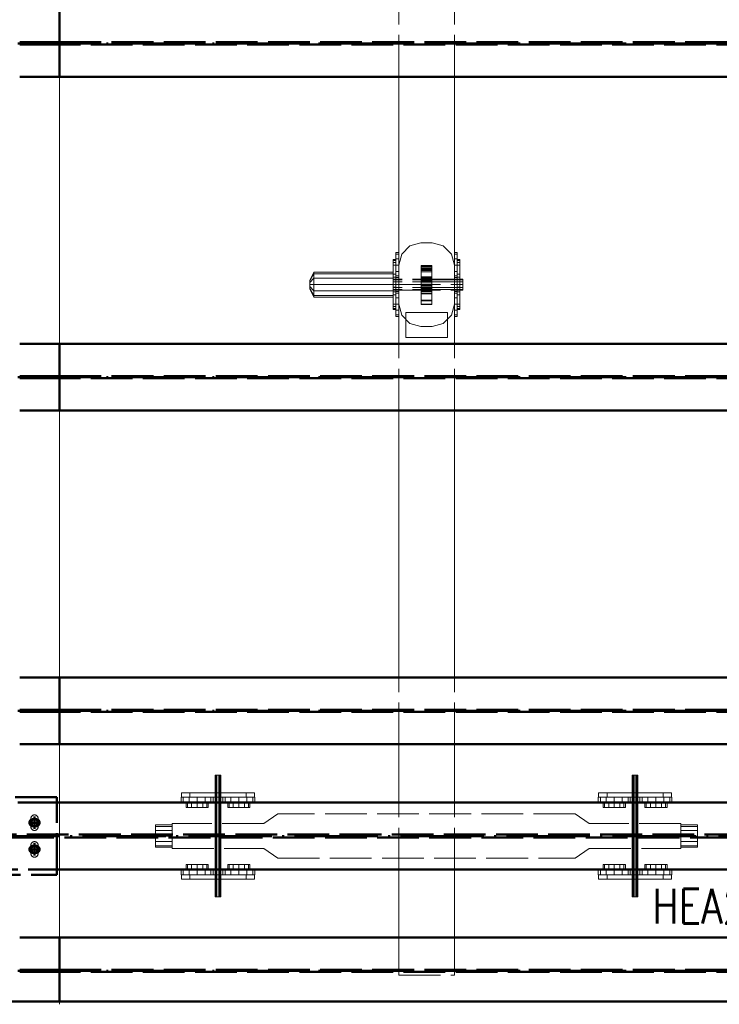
# Paper-space layout 'Layout1' of a CAD drawing. Extents: x -2 to 1677, y -36 to 422.
# Tile 25 of 100: x 118 to 169, y 173 to 243. Entities that reach past the tile are written whole.
import ezdxf

# ---------------------------------------------------------------- set-up
doc = ezdxf.new("R2010")
doc.units = 0
doc.linetypes.add('ACAD_ISO02W100', pattern=[15, 12, -3])
doc.linetypes.add('ACAD_ISO04W100', pattern=[30.5, 24, -3, 0.5, -3])
for name, color, linetype, lineweight in [('SS_1.ET-HALA_TaO-PRISTAVBA-PODLAH.NOSNIKY', 9, 'CONTINUOUS', 13), ('SS_2.ET-HALA_TaO-PRISTAVBA-JD', 40, 'CONTINUOUS', 50), ('SS_2.ET-HALA_TaO-PRISTAVBA-JD-JERAB_0.5t', 9, 'CONTINUOUS', 13), ('SS_2.ET-HALA_TaO-PRISTAVBA-PODLAH.NOSNIKY', 172, 'CONTINUOUS', 50), ('SS_2.ET-HALA_TaO-PRISTAVBA-PODLAHA_LEM', 140, 'CONTINUOUS', 50), ('SS_POPIS_PROFILU_S355', 2, 'CONTINUOUS', 35)]:
    doc.layers.add(name, color=color, linetype=linetype, lineweight=lineweight)
doc.styles.add('romans.shx', font='romans.shx', dxfattribs={"height": 5})

psp = doc.layouts.get("Layout1")

# ---------------------------------------------------------------- linework, layer by layer
at = {"layer": 'SS_1.ET-HALA_TaO-PRISTAVBA-PODLAH.NOSNIKY', "color": 5, "linetype": 'Continuous', "ltscale": 0.25}
for p, q in [((121.2708, 220.0264), (121.2708, 239.2264)), ((121.2708, 196.0264), (121.2708, 215.2264)), ((121.2708, 177.3264), (121.2708, 191.2264))]:
    psp.add_line(p, q, dxfattribs=at)
at = {"layer": 'SS_1.ET-HALA_TaO-PRISTAVBA-PODLAH.NOSNIKY', "color": 3, "linetype": 'ACAD_ISO02W100', "ltscale": 0.25}
for p, q in [((119.2108, 185.2864), (119.2108, 185.8864)), ((119.7309, 185.8864), (119.7309, 185.2864)), ((119.2108, 183.3664), (119.2108, 183.9664)), ((119.7309, 183.9664), (119.7309, 183.3664))]:
    psp.add_line(p, q, dxfattribs=at)
at = {"layer": 'SS_1.ET-HALA_TaO-PRISTAVBA-PODLAH.NOSNIKY', "color": 9, "linetype": 'ACAD_ISO02W100', "ltscale": 0.25}
psp.add_line((121.2708, 172.5264), (121.2708, 172.7264), dxfattribs=at)
at = {"layer": 'SS_1.ET-HALA_TaO-PRISTAVBA-PODLAH.NOSNIKY', "color": 3, "linetype": 'ACAD_ISO02W100', "ltscale": 0.25, "extrusion": (6.99557e-14, -2.89766e-14, -1)}
psp.add_arc((-119.4708, 185.8864), 0.26, 0, 180, dxfattribs=at)
at = {"layer": 'SS_1.ET-HALA_TaO-PRISTAVBA-PODLAH.NOSNIKY', "color": 3, "linetype": 'ACAD_ISO02W100', "ltscale": 0.25, "extrusion": (6.99557e-14, 2.89766e-14, -1)}
psp.add_arc((-119.4708, 185.2864), 0.26, 180, 0, dxfattribs=at)
at = {"layer": 'SS_1.ET-HALA_TaO-PRISTAVBA-PODLAH.NOSNIKY', "color": 3, "linetype": 'ACAD_ISO02W100', "ltscale": 0.25, "extrusion": (1.39911e-13, -5.79532e-14, -1)}
psp.add_arc((-119.4708, 183.9664), 0.26, 0, 180, dxfattribs=at)
at = {"layer": 'SS_1.ET-HALA_TaO-PRISTAVBA-PODLAH.NOSNIKY', "color": 3, "linetype": 'ACAD_ISO02W100', "ltscale": 0.25, "extrusion": (1.39911e-13, 5.79532e-14, -1)}
psp.add_arc((-119.4708, 183.3664), 0.26, 180, 0, dxfattribs=at)
at = {"layer": 'SS_2.ET-HALA_TaO-PRISTAVBA-JD', "color": 3, "linetype": 'ACAD_ISO02W100', "ltscale": 0.25}
for p, q in [((121.2708, 187.0264), (115.2708, 187.0264)), ((121.0708, 187.4264), (115.4708, 187.4264)), ((121.0708, 181.8264), (121.0708, 187.4264)), ((119.3708, 185.8464), (119.4708, 185.8464)), ((119.4708, 185.8464), (119.5708, 185.8464)), ((119.4708, 185.3264), (119.3708, 185.3264)), ((119.5708, 185.3264), (119.4708, 185.3264)), ((107.6708, 184.7264), (480.8708, 184.7264)), ((480.8708, 184.5264), (107.6708, 184.5264)), ((119.3708, 183.9264), (119.4708, 183.9264)), ((119.4708, 183.4064), (119.3708, 183.4064)), ((119.4708, 183.9264), (119.5708, 183.9264)), ((119.5708, 183.4064), (119.4708, 183.4064)), ((115.2708, 182.2264), (121.2708, 182.2264)), ((115.4708, 181.8264), (121.0708, 181.8264))]:
    psp.add_line(p, q, dxfattribs=at)
at = {"layer": 'SS_2.ET-HALA_TaO-PRISTAVBA-JD', "color": 1, "linetype": 'Continuous', "ltscale": 0.25}
for p, q in [((203.4708, 187.0264), (121.2708, 187.0264)), ((121.2708, 182.2264), (203.4708, 182.2264))]:
    psp.add_line(p, q, dxfattribs=at)
at = {"layer": 'SS_2.ET-HALA_TaO-PRISTAVBA-JD', "color": 7, "linetype": 'ACAD_ISO04W100', "ltscale": 0.25}
for p, q in [((119.9108, 185.5864), (119.0308, 185.5864)), ((119.9108, 185.5864), (119.0308, 185.5864)), ((119.4708, 186.0264), (119.4708, 185.1464)), ((119.4708, 186.0264), (119.4708, 185.1464)), ((107.6708, 184.6264), (480.8708, 184.6264)), ((119.4708, 184.1064), (119.4708, 183.2264)), ((119.4708, 184.1064), (119.4708, 183.2264)), ((119.9108, 183.6664), (119.0308, 183.6664)), ((119.9108, 183.6664), (119.0308, 183.6664))]:
    psp.add_line(p, q, dxfattribs=at)
at = {"layer": 'SS_2.ET-HALA_TaO-PRISTAVBA-JD', "color": 7, "linetype": 'Continuous', "ltscale": 0.25}
for points in [[(119.4708, 185.9464), (119.4708, 185.5864), (119.1108, 185.5864)], [(119.4708, 185.3464), (119.5627, 185.3647), (119.6405, 185.4167), (119.6926, 185.4945), (119.7108, 185.5864), (119.6926, 185.6782), (119.6405, 185.7561), (119.5627, 185.8081), (119.4708, 185.8264), (119.379, 185.8081), (119.3011, 185.7561), (119.2491, 185.6782), (119.2308, 185.5864), (119.2491, 185.4945), (119.3011, 185.4167), (119.379, 185.3647), (119.4708, 185.3464)], [(119.8308, 185.5864), (119.4708, 185.5864), (119.4708, 185.2264)], [(119.4708, 184.0264), (119.4708, 183.6664), (119.1108, 183.6664)], [(119.4708, 183.4264), (119.5627, 183.4447), (119.6405, 183.4967), (119.6926, 183.5745), (119.7108, 183.6664), (119.6926, 183.7582), (119.6405, 183.8361), (119.5627, 183.8881), (119.4708, 183.9064), (119.379, 183.8881), (119.3011, 183.8361), (119.2491, 183.7582), (119.2308, 183.6664), (119.2491, 183.5745), (119.3011, 183.4967), (119.379, 183.4447), (119.4708, 183.4264)], [(119.8308, 183.6664), (119.4708, 183.6664), (119.4708, 183.3064)]]:
    psp.add_lwpolyline(points, dxfattribs=at)
at = {"layer": 'SS_2.ET-HALA_TaO-PRISTAVBA-JD', "color": 3, "linetype": 'ACAD_ISO02W100', "ltscale": 0.25}
for centre in [(119.4708, 185.5864), (119.4708, 183.6664)]:
    psp.add_circle(centre, 0.26, dxfattribs=at)
at = {"layer": 'SS_2.ET-HALA_TaO-PRISTAVBA-JD', "color": 3, "linetype": 'ACAD_ISO02W100', "ltscale": 0.25, "extrusion": (7.69513e-13, -3.18743e-13, -1)}
psp.add_arc((-119.3708, 185.5864), 0.26, 270, 90, dxfattribs=at)
at = {"layer": 'SS_2.ET-HALA_TaO-PRISTAVBA-JD', "color": 3, "linetype": 'ACAD_ISO02W100', "ltscale": 0.25, "extrusion": (3.10359e-14, 1.11929e-12, -1)}
psp.add_arc((-119.5708, 185.5864), 0.26, 90, 270, dxfattribs=at)
at = {"layer": 'SS_2.ET-HALA_TaO-PRISTAVBA-JD', "color": 3, "linetype": 'ACAD_ISO02W100', "ltscale": 0.25, "extrusion": (1.18925e-12, -4.92603e-13, -1)}
psp.add_arc((-119.3708, 183.6664), 0.26, 270, 90, dxfattribs=at)
at = {"layer": 'SS_2.ET-HALA_TaO-PRISTAVBA-JD', "color": 3, "linetype": 'ACAD_ISO02W100', "ltscale": 0.25, "extrusion": (-4.92603e-13, 1.18925e-12, -1)}
psp.add_arc((-119.5708, 183.6664), 0.26, 90, 270, dxfattribs=at)
at = {"layer": 'SS_2.ET-HALA_TaO-PRISTAVBA-JD-JERAB_0.5t', "color": 252, "linetype": 'ACAD_ISO02W100', "ltscale": 0.25}
for p, q in [((145.6708, 239.2264), (145.6708, 244.0264)), ((149.6708, 239.2264), (149.6708, 244.0264)), ((147.2708, 227.2737), (146.4708, 227.0593)), ((148.0708, 227.2737), (147.2708, 227.2737)), ((148.8708, 227.0593), (148.0708, 227.2737)), ((146.4708, 227.0593), (145.8852, 226.4737)), ((149.4565, 226.4737), (148.8708, 227.0593)), ((145.4708, 226.0509), (145.2708, 226.0509)), ((145.8852, 226.4737), (145.6708, 225.6737)), ((149.6708, 225.6737), (149.4565, 226.4737)), ((150.0708, 226.0509), (149.8708, 226.0509)), ((148.0508, 225.6423), (147.2908, 225.6423)), ((147.2908, 225.6156), (147.2908, 225.6423)), ((147.2908, 225.6233), (148.0508, 225.6233)), ((147.2908, 225.6156), (148.0508, 225.6156)), ((147.2908, 225.5494), (147.2908, 225.6156)), ((147.2908, 225.5494), (148.0508, 225.5494)), ((147.2908, 225.4586), (147.2908, 225.5494)), ((147.2908, 225.5472), (148.0508, 225.5472)), ((147.2908, 225.4684), (148.0508, 225.4684)), ((147.2908, 225.4586), (148.0508, 225.4586)), ((147.2908, 225.3642), (147.2908, 225.4586)), ((147.2908, 225.4098), (148.0508, 225.4098)), ((147.2908, 225.3722), (148.0508, 225.3722)), ((147.2908, 225.3642), (148.0508, 225.3642)), ((147.2908, 225.2877), (147.2908, 225.3642)), ((147.2908, 225.2877), (148.0508, 225.2877)), ((147.2908, 224.8342), (147.2908, 225.2877)), ((147.2908, 225.1841), (148.0508, 225.1841)), ((148.0508, 225.6423), (148.0508, 225.6156)), ((148.0508, 225.6156), (148.0508, 225.5494)), ((148.0508, 225.5494), (148.0508, 225.4586)), ((148.0508, 225.4586), (148.0508, 225.3642)), ((148.0508, 225.3642), (148.0508, 225.2877)), ((148.0508, 225.2877), (148.0508, 224.8342)), ((145.4708, 225.0218), (145.2708, 225.0218)), ((145.4708, 224.8028), (145.2708, 224.8028)), ((145.4708, 224.68), (145.2708, 224.68)), ((145.4708, 224.6264), (145.2708, 224.6264)), ((145.4708, 224.48), (145.2708, 224.48)), ((145.2708, 224.4681), (145.4708, 224.4681)), ((149.6708, 224.68), (145.6708, 224.68)), ((149.6708, 224.6264), (145.6708, 224.6264)), ((149.6708, 224.48), (145.6708, 224.48)), ((147.2908, 224.8342), (148.0508, 224.8342)), ((147.2908, 224.8045), (147.2908, 224.8342)), ((148.0508, 224.8045), (147.2908, 224.8045)), ((147.2908, 224.7862), (147.2908, 224.8045)), ((147.2908, 224.7945), (148.0508, 224.7945)), ((147.2908, 224.7862), (148.0508, 224.7862)), ((147.2908, 224.78), (147.2908, 224.7862)), ((147.2908, 224.78), (148.0508, 224.78)), ((147.2908, 224.7158), (147.2908, 224.78)), ((147.2908, 224.7158), (148.0508, 224.7158)), ((147.2908, 224.58), (147.2908, 224.7158)), ((148.0508, 224.58), (147.2908, 224.58)), ((147.2908, 223.98), (147.2908, 224.58)), ((147.2908, 224.55), (148.0508, 224.55)), ((147.2908, 224.5397), (148.0508, 224.5397)), ((147.2908, 224.4618), (148.0508, 224.4618)), ((148.0508, 224.8342), (148.0508, 224.8045)), ((148.0508, 224.8045), (148.0508, 224.7862)), ((148.0508, 224.7862), (148.0508, 224.78)), ((148.0508, 224.78), (148.0508, 224.7158)), ((148.0508, 224.7158), (148.0508, 224.58)), ((148.0508, 224.58), (148.0508, 223.98)), ((150.0708, 225.0218), (149.8708, 225.0218)), ((150.0708, 224.8028), (149.8708, 224.8028)), ((150.0708, 224.68), (149.8708, 224.68)), ((150.0708, 224.6264), (149.8708, 224.6264)), ((150.0708, 224.48), (149.8708, 224.48)), ((149.8708, 224.4681), (150.0708, 224.4681)), ((145.2708, 224.28), (145.4708, 224.28)), ((145.2708, 224.0918), (145.4708, 224.0918)), ((145.4708, 224.08), (145.2708, 224.08)), ((145.4708, 223.9336), (145.2708, 223.9336)), ((145.2708, 223.88), (145.4708, 223.88)), ((145.2708, 223.7571), (145.4708, 223.7571)), ((145.6708, 224.28), (149.6708, 224.28)), ((149.6708, 224.08), (145.6708, 224.08)), ((149.6708, 223.9336), (145.6708, 223.9336)), ((145.6708, 223.88), (149.6708, 223.88)), ((147.2908, 224.3208), (148.0508, 224.3208)), ((147.2908, 224.297), (148.0508, 224.297)), ((147.2908, 224.2184), (148.0508, 224.2184)), ((147.2908, 224.1085), (148.0508, 224.1085)), ((147.2908, 224.0498), (148.0508, 224.0498)), ((147.2908, 223.9918), (148.0508, 223.9918)), ((148.0508, 223.98), (147.2908, 223.98)), ((147.2908, 223.9349), (147.2908, 223.98)), ((147.2908, 223.9349), (148.0508, 223.9349)), ((147.2908, 223.88), (147.2908, 223.9349)), ((147.2908, 223.8063), (147.2908, 223.88)), ((147.2908, 223.8618), (148.0508, 223.8618)), ((147.2908, 223.8285), (148.0508, 223.8285)), ((147.2908, 223.8063), (148.0508, 223.8063)), ((147.2908, 223.6137), (147.2908, 223.8063)), ((147.2908, 223.7811), (148.0508, 223.7811)), ((148.0508, 223.98), (148.0508, 223.9349)), ((148.0508, 223.9349), (148.0508, 223.88)), ((148.0508, 223.88), (148.0508, 223.8063)), ((148.0508, 223.8063), (148.0508, 223.6137)), ((149.8708, 224.28), (150.0708, 224.28)), ((149.8708, 224.0918), (150.0708, 224.0918)), ((150.0708, 224.08), (149.8708, 224.08)), ((150.0708, 223.9336), (149.8708, 223.9336)), ((149.8708, 223.88), (150.0708, 223.88)), ((149.8708, 223.7571), (150.0708, 223.7571)), ((145.2708, 223.5381), (145.4708, 223.5381)), ((147.2908, 223.6692), (148.0508, 223.6692)), ((147.2908, 223.6137), (148.0508, 223.6137)), ((147.2908, 223.12), (147.2908, 223.6137)), ((147.2908, 223.1593), (148.0508, 223.1593)), ((147.2908, 223.12), (148.0508, 223.12)), ((147.2908, 222.8501), (147.2908, 223.12)), ((148.0508, 223.6137), (148.0508, 223.12)), ((148.0508, 223.12), (148.0508, 222.8501)), ((149.8708, 223.5381), (150.0708, 223.5381)), ((145.2708, 222.509), (145.4708, 222.509)), ((145.6708, 222.8737), (145.8852, 222.0737)), ((148.0508, 222.8642), (147.2908, 222.8642)), ((147.2908, 222.8501), (148.0508, 222.8501)), ((149.4565, 222.0737), (149.6708, 222.8737)), ((149.8708, 222.509), (150.0708, 222.509)), ((145.8852, 222.0737), (146.4708, 221.488)), ((149.1708, 222.2737), (146.1708, 222.2737)), ((146.1708, 222.2737), (146.1708, 220.4737)), ((148.8708, 221.488), (149.4565, 222.0737)), ((149.1708, 220.4737), (149.1708, 222.2737)), ((146.4708, 221.488), (147.2708, 221.2737)), ((147.2708, 221.2737), (148.0708, 221.2737)), ((148.0708, 221.2737), (148.8708, 221.488)), ((146.1708, 220.4737), (149.1708, 220.4737)), ((145.6708, 215.2264), (145.6708, 220.0264)), ((149.6708, 215.2264), (149.6708, 220.0264)), ((145.6708, 191.2264), (145.6708, 196.0264)), ((149.6708, 191.2264), (149.6708, 196.0264)), ((132.4708, 187.7264), (132.4708, 187.4264)), ((132.4976, 187.4264), (132.4976, 187.7264)), ((132.5708, 187.7264), (132.5708, 187.4264)), ((132.6708, 187.7264), (132.6708, 187.4264)), ((132.7708, 187.4264), (132.7708, 187.7264)), ((132.844, 187.7264), (132.844, 187.4264)), ((132.8708, 187.4264), (132.8708, 187.7264)), ((162.4708, 187.7264), (162.4708, 187.4264)), ((162.4976, 187.4264), (162.4976, 187.7264)), ((162.5708, 187.7264), (162.5708, 187.4264)), ((162.6708, 187.7264), (162.6708, 187.4264)), ((162.7708, 187.4264), (162.7708, 187.7264)), ((162.844, 187.7264), (162.844, 187.4264)), ((162.8708, 187.4264), (162.8708, 187.7264)), ((130.3708, 187.0264), (130.3708, 186.6664)), ((130.478, 187.0264), (130.478, 186.6664)), ((130.7708, 187.0264), (130.7708, 186.6664)), ((131.1708, 187.0264), (131.1708, 186.6664)), ((131.5708, 186.6664), (131.5708, 187.0264)), ((131.8637, 186.6664), (131.8637, 187.0264)), ((131.9708, 186.6664), (131.9708, 187.0264)), ((132.4708, 187.0264), (132.4708, 184.7264)), ((132.4976, 184.5264), (132.4976, 187.0264)), ((132.5708, 187.0264), (132.5708, 184.5264)), ((132.6708, 187.0264), (132.6708, 184.7264)), ((132.7708, 184.7264), (132.7708, 187.0264)), ((132.844, 187.0264), (132.844, 184.7264)), ((132.8708, 184.5264), (132.8708, 187.0264)), ((133.3708, 187.0264), (133.3708, 186.6664)), ((133.478, 187.0264), (133.478, 186.6664)), ((133.7708, 187.0264), (133.7708, 186.6664)), ((134.1708, 187.0264), (134.1708, 186.6664)), ((134.5708, 186.6664), (134.5708, 187.0264)), ((134.8637, 186.6664), (134.8637, 187.0264)), ((134.9708, 186.6664), (134.9708, 187.0264)), ((145.6708, 182.2264), (145.6708, 187.0264)), ((149.6708, 182.2264), (149.6708, 187.0264)), ((160.3708, 187.0264), (160.3708, 186.6664)), ((160.478, 187.0264), (160.478, 186.6664)), ((160.7708, 187.0264), (160.7708, 186.6664)), ((161.1708, 187.0264), (161.1708, 186.6664)), ((161.5708, 186.6664), (161.5708, 187.0264)), ((161.8636, 186.6664), (161.8636, 187.0264)), ((161.9708, 186.6664), (161.9708, 187.0264)), ((162.4708, 187.0264), (162.4708, 184.7264)), ((162.4976, 184.5264), (162.4976, 187.0264)), ((162.5708, 187.0264), (162.5708, 184.5264)), ((162.6708, 187.0264), (162.6708, 184.7264)), ((162.7708, 184.7264), (162.7708, 187.0264)), ((162.844, 187.0264), (162.844, 184.7264)), ((162.8708, 185.5264), (162.8708, 187.0264)), ((163.3708, 187.0264), (163.3708, 186.6664)), ((163.478, 187.0264), (163.478, 186.6664)), ((163.7708, 187.0264), (163.7708, 186.6664)), ((164.1708, 187.0264), (164.1708, 186.6664)), ((164.5708, 186.6664), (164.5708, 187.0264)), ((164.8637, 186.6664), (164.8637, 187.0264)), ((164.9708, 186.6664), (164.9708, 187.0264)), ((130.3708, 186.6664), (130.478, 186.6664)), ((130.478, 186.6664), (130.7708, 186.6664)), ((130.7708, 186.6664), (131.1708, 186.6664)), ((131.1708, 186.6664), (131.5708, 186.6664)), ((131.5708, 186.6664), (131.8637, 186.6664)), ((131.8637, 186.6664), (131.9708, 186.6664)), ((133.3708, 186.6664), (133.478, 186.6664)), ((133.478, 186.6664), (133.7708, 186.6664)), ((133.7708, 186.6664), (134.1708, 186.6664)), ((134.1708, 186.6664), (134.5708, 186.6664)), ((134.5708, 186.6664), (134.8637, 186.6664)), ((134.8637, 186.6664), (134.9708, 186.6664)), ((136.9705, 186.2264), (135.9708, 185.5264)), ((158.3711, 186.2264), (136.9705, 186.2264)), ((159.3708, 185.5264), (158.3711, 186.2264)), ((160.3708, 186.6664), (160.478, 186.6664)), ((160.478, 186.6664), (160.7708, 186.6664)), ((160.7708, 186.6664), (161.1708, 186.6664)), ((161.1708, 186.6664), (161.5708, 186.6664)), ((161.5708, 186.6664), (161.8636, 186.6664)), ((161.8636, 186.6664), (161.9708, 186.6664)), ((163.3708, 186.6664), (163.478, 186.6664)), ((163.478, 186.6664), (163.7708, 186.6664)), ((163.7708, 186.6664), (164.1708, 186.6664)), ((164.1708, 186.6664), (164.5708, 186.6664)), ((164.5708, 186.6664), (164.8637, 186.6664)), ((164.8637, 186.6664), (164.9708, 186.6664)), ((135.9708, 185.5264), (129.3708, 185.5264)), ((129.3708, 183.7264), (129.3708, 185.5264)), ((165.9708, 185.5264), (159.3708, 185.5264)), ((162.8708, 184.7264), (162.8708, 185.5264)), ((165.9708, 183.7264), (165.9708, 185.5264)), ((129.3708, 185.4264), (128.1708, 185.4264)), ((128.1708, 185.3192), (128.1708, 185.4264)), ((129.3708, 185.3192), (128.1708, 185.3192)), ((128.1708, 185.0264), (128.1708, 185.3192)), ((129.3708, 185.0264), (128.1708, 185.0264)), ((128.1708, 184.7264), (128.1708, 185.0264)), ((167.1708, 185.4264), (165.9708, 185.4264)), ((167.1708, 185.3192), (165.9708, 185.3192)), ((167.1708, 185.0264), (165.9708, 185.0264)), ((167.1708, 185.4264), (167.1708, 185.3192)), ((167.1708, 185.3192), (167.1708, 185.0264)), ((167.1708, 185.0264), (167.1708, 184.7264)), ((128.1708, 184.6264), (128.1708, 184.7264)), ((129.3708, 184.6264), (128.1708, 184.6264)), ((128.1708, 184.2264), (128.1708, 184.6264)), ((129.3708, 184.2264), (128.1708, 184.2264)), ((128.1708, 183.9336), (128.1708, 184.2264)), ((132.4708, 184.7264), (132.4708, 184.5264)), ((132.4708, 184.5264), (132.4708, 183.7264)), ((132.4976, 182.2264), (132.4976, 184.5264)), ((132.5708, 184.5264), (132.5708, 182.2264)), ((132.6708, 184.7264), (132.6708, 182.2264)), ((132.7708, 182.2264), (132.7708, 184.7264)), ((132.844, 184.7264), (132.844, 182.2264)), ((132.8708, 182.2264), (132.8708, 184.5264)), ((162.4708, 184.7264), (162.4708, 182.2264)), ((162.4976, 182.2264), (162.4976, 184.5264)), ((162.5708, 184.5264), (162.5708, 182.2264)), ((162.6708, 184.7264), (162.6708, 182.2264)), ((162.7708, 182.2264), (162.7708, 184.7264)), ((162.844, 184.7264), (162.844, 182.2264)), ((162.8708, 184.5264), (162.8708, 184.7264)), ((162.8708, 182.2264), (162.8708, 184.5264)), ((167.1708, 184.6264), (165.9708, 184.6264)), ((167.1708, 184.2264), (165.9708, 184.2264)), ((167.1708, 184.7264), (167.1708, 184.6264)), ((167.1708, 184.6264), (167.1708, 184.5264)), ((167.1708, 184.5264), (167.1708, 184.2264)), ((167.1708, 184.2264), (167.1708, 183.9336)), ((129.3708, 183.9336), (128.1708, 183.9336)), ((128.1708, 183.8264), (128.1708, 183.9336)), ((128.1708, 183.8264), (129.3708, 183.8264)), ((129.3708, 183.7264), (135.9708, 183.7264)), ((132.4708, 183.7264), (132.4708, 182.2264)), ((135.9708, 183.7264), (136.9705, 183.0264)), ((158.3711, 183.0264), (159.3708, 183.7264)), ((159.3708, 183.7264), (165.9708, 183.7264)), ((167.1708, 183.9336), (165.9708, 183.9336)), ((165.9708, 183.8264), (167.1708, 183.8264)), ((167.1708, 183.9336), (167.1708, 183.8264)), ((136.9705, 183.0264), (158.3711, 183.0264)), ((130.478, 182.5864), (130.3708, 182.5864)), ((130.3708, 182.5864), (130.3708, 182.2264)), ((130.7708, 182.5864), (130.478, 182.5864)), ((130.478, 182.5864), (130.478, 182.2264)), ((131.1708, 182.5864), (130.7708, 182.5864)), ((130.7708, 182.5864), (130.7708, 182.2264)), ((131.5708, 182.5864), (131.1708, 182.5864)), ((131.1708, 182.5864), (131.1708, 182.2264)), ((131.8637, 182.5864), (131.5708, 182.5864)), ((131.5708, 182.2264), (131.5708, 182.5864)), ((131.9708, 182.5864), (131.8637, 182.5864)), ((131.8637, 182.2264), (131.8637, 182.5864)), ((131.9708, 182.2264), (131.9708, 182.5864)), ((133.478, 182.5864), (133.3708, 182.5864)), ((133.3708, 182.5864), (133.3708, 182.2264)), ((133.7708, 182.5864), (133.478, 182.5864)), ((133.478, 182.5864), (133.478, 182.2264)), ((134.1708, 182.5864), (133.7708, 182.5864)), ((133.7708, 182.5864), (133.7708, 182.2264)), ((134.5708, 182.5864), (134.1708, 182.5864)), ((134.1708, 182.5864), (134.1708, 182.2264)), ((134.8637, 182.5864), (134.5708, 182.5864)), ((134.5708, 182.2264), (134.5708, 182.5864)), ((134.9708, 182.5864), (134.8637, 182.5864)), ((134.8637, 182.2264), (134.8637, 182.5864)), ((134.9708, 182.2264), (134.9708, 182.5864)), ((160.478, 182.5864), (160.3708, 182.5864)), ((160.3708, 182.5864), (160.3708, 182.2264)), ((160.7708, 182.5864), (160.478, 182.5864)), ((160.478, 182.5864), (160.478, 182.2264)), ((161.1708, 182.5864), (160.7708, 182.5864)), ((160.7708, 182.5864), (160.7708, 182.2264)), ((161.5708, 182.5864), (161.1708, 182.5864)), ((161.1708, 182.5864), (161.1708, 182.2264)), ((161.8636, 182.5864), (161.5708, 182.5864)), ((161.5708, 182.2264), (161.5708, 182.5864)), ((161.9708, 182.5864), (161.8636, 182.5864)), ((161.8636, 182.2264), (161.8636, 182.5864)), ((161.9708, 182.2264), (161.9708, 182.5864)), ((163.478, 182.5864), (163.3708, 182.5864)), ((163.3708, 182.5864), (163.3708, 182.2264)), ((163.7708, 182.5864), (163.478, 182.5864)), ((163.478, 182.5864), (163.478, 182.2264)), ((164.1708, 182.5864), (163.7708, 182.5864)), ((163.7708, 182.5864), (163.7708, 182.2264)), ((164.5708, 182.5864), (164.1708, 182.5864)), ((164.1708, 182.5864), (164.1708, 182.2264)), ((164.8637, 182.5864), (164.5708, 182.5864)), ((164.5708, 182.2264), (164.5708, 182.5864)), ((164.9708, 182.5864), (164.8637, 182.5864)), ((164.8637, 182.2264), (164.8637, 182.5864)), ((164.9708, 182.2264), (164.9708, 182.5864)), ((132.4708, 181.8264), (132.4708, 181.5264)), ((132.4976, 181.5264), (132.4976, 181.8264)), ((132.5708, 181.8264), (132.5708, 181.5264)), ((132.6708, 181.8264), (132.6708, 181.5264)), ((132.7708, 181.5264), (132.7708, 181.8264)), ((132.844, 181.8264), (132.844, 181.5264)), ((132.8708, 181.5264), (132.8708, 181.8264)), ((162.4708, 181.8264), (162.4708, 181.5264)), ((162.4976, 181.5264), (162.4976, 181.8264)), ((162.5708, 181.8264), (162.5708, 181.5264)), ((162.6708, 181.8264), (162.6708, 181.5264)), ((162.7708, 181.5264), (162.7708, 181.8264)), ((162.844, 181.8264), (162.844, 181.5264)), ((162.8708, 181.5264), (162.8708, 181.8264)), ((145.6708, 174.6264), (145.6708, 177.3264)), ((149.6708, 174.6264), (149.6708, 177.3264)), ((145.6708, 174.6264), (149.6708, 174.6264))]:
    psp.add_line(p, q, dxfattribs=at)
at = {"layer": 'SS_2.ET-HALA_TaO-PRISTAVBA-JD-JERAB_0.5t', "color": 9, "linetype": 'Continuous', "ltscale": 0.25}
for p, q in [((145.6708, 220.0264), (145.6708, 239.2264)), ((149.6708, 220.0264), (149.6708, 239.2264)), ((145.6708, 226.58), (145.4708, 226.58)), ((145.4708, 226.4594), (145.4708, 226.58)), ((149.8708, 226.58), (149.6708, 226.58)), ((149.8708, 226.58), (149.8708, 226.4594)), ((145.4708, 226.0778), (145.2708, 226.0778)), ((145.2708, 226.0778), (145.2708, 226.0115)), ((145.2708, 226.0115), (145.4708, 226.0115)), ((145.2708, 226.0115), (145.2708, 225.8677)), ((145.2708, 225.8677), (145.4708, 225.8677)), ((145.2708, 225.8677), (145.2708, 225.68)), ((145.6708, 226.4594), (145.4708, 226.4594)), ((145.4708, 226.13), (145.4708, 226.4594)), ((145.6708, 226.13), (145.4708, 226.13)), ((145.4708, 225.68), (145.4708, 226.13)), ((149.8708, 226.4594), (149.6708, 226.4594)), ((149.8708, 226.13), (149.6708, 226.13)), ((149.8708, 226.4594), (149.8708, 226.13)), ((149.8708, 226.13), (149.8708, 225.68)), ((150.0708, 226.0778), (149.8708, 226.0778)), ((149.8708, 226.0115), (150.0708, 226.0115)), ((149.8708, 225.8677), (150.0708, 225.8677)), ((150.0708, 226.0115), (150.0708, 226.0778)), ((150.0708, 225.8677), (150.0708, 226.0115)), ((150.0708, 225.68), (150.0708, 225.8677)), ((139.5708, 225.18), (139.2708, 224.58)), ((145.2708, 225.18), (139.5708, 225.18)), ((139.5708, 225.18), (139.5708, 225.0594)), ((145.4708, 225.68), (145.2708, 225.68)), ((145.2708, 225.68), (145.2708, 222.88)), ((145.6708, 225.68), (145.4708, 225.68)), ((145.4708, 225.23), (145.4708, 225.68)), ((145.6708, 225.23), (145.4708, 225.23)), ((145.4708, 224.9005), (145.4708, 225.23)), ((149.8708, 225.68), (149.6708, 225.68)), ((149.8708, 225.23), (149.6708, 225.23)), ((150.0708, 225.68), (149.8708, 225.68)), ((149.8708, 225.68), (149.8708, 225.23)), ((149.8708, 225.23), (149.8708, 224.9005)), ((150.0708, 222.88), (150.0708, 225.68)), ((139.2708, 224.5398), (139.5708, 225.0594)), ((139.2708, 224.43), (139.5708, 224.73)), ((139.2708, 224.58), (139.2708, 224.5398)), ((139.2708, 224.5398), (139.2708, 224.43)), ((139.5708, 225.0594), (145.2708, 225.0594)), ((139.5708, 225.0594), (139.5708, 224.73)), ((139.5708, 224.73), (145.2708, 224.73)), ((139.5708, 224.73), (139.5708, 224.28)), ((145.6708, 224.9005), (145.4708, 224.9005)), ((145.4708, 224.8871), (145.4708, 224.9005)), ((145.4708, 223.6728), (145.4708, 224.8871)), ((145.4708, 224.78), (145.6708, 224.78)), ((145.6708, 224.68), (145.4708, 224.68)), ((145.6708, 224.6264), (145.4708, 224.6264)), ((145.6708, 224.48), (145.4708, 224.48)), ((149.8708, 224.9005), (149.6708, 224.9005)), ((149.6708, 224.78), (149.8708, 224.78)), ((149.8708, 224.68), (149.6708, 224.68)), ((149.8708, 224.6264), (149.6708, 224.6264)), ((149.8708, 224.48), (149.6708, 224.48)), ((149.8708, 224.9005), (149.8708, 224.8871)), ((149.8708, 224.8871), (149.8708, 223.6728)), ((150.2708, 224.68), (150.0708, 224.68)), ((150.2708, 224.6264), (150.0708, 224.6264)), ((150.2708, 224.48), (150.0708, 224.48)), ((150.2708, 224.6264), (150.2708, 224.68)), ((150.2708, 224.48), (150.2708, 224.6264)), ((150.2708, 224.28), (150.2708, 224.48)), ((139.2708, 224.43), (139.2708, 224.28)), ((139.2708, 224.28), (139.5708, 224.28)), ((139.2708, 224.28), (139.2708, 224.13)), ((139.2708, 224.13), (139.5708, 223.83)), ((139.2708, 224.13), (139.2708, 224.0202)), ((139.5708, 223.5005), (139.2708, 224.0202)), ((139.2708, 224.0202), (139.2708, 223.98)), ((139.2708, 223.98), (139.5708, 223.38)), ((139.5708, 224.28), (145.2708, 224.28)), ((139.5708, 224.28), (139.5708, 223.83)), ((139.5708, 223.83), (145.2708, 223.83)), ((139.5708, 223.83), (139.5708, 223.5005)), ((145.4708, 224.28), (145.6708, 224.28)), ((145.6708, 224.08), (145.4708, 224.08)), ((145.6708, 223.9336), (145.4708, 223.9336)), ((145.4708, 223.88), (145.6708, 223.88)), ((145.6708, 223.78), (145.4708, 223.78)), ((149.6708, 224.28), (149.8708, 224.28)), ((149.8708, 224.08), (149.6708, 224.08)), ((149.8708, 223.9336), (149.6708, 223.9336)), ((149.6708, 223.88), (149.8708, 223.88)), ((149.8708, 223.78), (149.6708, 223.78)), ((150.0708, 224.28), (150.2708, 224.28)), ((150.2708, 224.08), (150.0708, 224.08)), ((150.2708, 223.9336), (150.0708, 223.9336)), ((150.0708, 223.88), (150.2708, 223.88)), ((150.2708, 224.08), (150.2708, 224.28)), ((150.2708, 223.9336), (150.2708, 224.08)), ((150.2708, 223.88), (150.2708, 223.9336)), ((145.2708, 223.5005), (139.5708, 223.5005)), ((139.5708, 223.5005), (139.5708, 223.38)), ((139.5708, 223.38), (145.2708, 223.38)), ((145.4708, 223.6594), (145.4708, 223.6728)), ((145.6708, 223.6594), (145.4708, 223.6594)), ((145.4708, 223.33), (145.4708, 223.6594)), ((145.6708, 223.33), (145.4708, 223.33)), ((145.4708, 222.88), (145.4708, 223.33)), ((149.8708, 223.6594), (149.6708, 223.6594)), ((149.8708, 223.33), (149.6708, 223.33)), ((149.8708, 223.6728), (149.8708, 223.6594)), ((149.8708, 223.6594), (149.8708, 223.33)), ((149.8708, 223.33), (149.8708, 222.88)), ((145.4708, 222.88), (145.2708, 222.88)), ((145.2708, 222.88), (145.2708, 222.6922)), ((145.2708, 222.6922), (145.4708, 222.6922)), ((145.2708, 222.6922), (145.2708, 222.5484)), ((145.4708, 222.5484), (145.2708, 222.5484)), ((145.2708, 222.5484), (145.2708, 222.4822)), ((145.2708, 222.4822), (145.4708, 222.4822)), ((145.6708, 222.88), (145.4708, 222.88)), ((145.4708, 222.43), (145.4708, 222.88)), ((145.6708, 222.43), (145.4708, 222.43)), ((145.4708, 222.1005), (145.4708, 222.43)), ((149.8708, 222.88), (149.6708, 222.88)), ((149.8708, 222.43), (149.6708, 222.43)), ((150.0708, 222.88), (149.8708, 222.88)), ((149.8708, 222.88), (149.8708, 222.43)), ((149.8708, 222.6922), (150.0708, 222.6922)), ((150.0708, 222.5484), (149.8708, 222.5484)), ((149.8708, 222.4822), (150.0708, 222.4822)), ((149.8708, 222.43), (149.8708, 222.1005)), ((150.0708, 222.6922), (150.0708, 222.88)), ((150.0708, 222.5484), (150.0708, 222.6922)), ((150.0708, 222.4822), (150.0708, 222.5484)), ((145.6708, 222.1005), (145.4708, 222.1005)), ((145.4708, 221.98), (145.4708, 222.1005)), ((145.4708, 221.98), (145.6708, 221.98)), ((149.8708, 222.1005), (149.6708, 222.1005)), ((149.6708, 221.98), (149.8708, 221.98)), ((149.8708, 222.1005), (149.8708, 221.98)), ((145.6708, 196.0264), (145.6708, 215.2264)), ((149.6708, 196.0264), (149.6708, 215.2264)), ((145.6708, 187.0264), (145.6708, 191.2264)), ((149.6708, 187.0264), (149.6708, 191.2264)), ((132.4976, 189.0064), (132.4708, 189.0064)), ((132.4708, 189.0064), (132.4708, 187.7264)), ((132.5708, 189.0064), (132.4976, 189.0064)), ((132.4976, 187.7264), (132.4976, 189.0064)), ((132.6708, 189.0064), (132.5708, 189.0064)), ((132.5708, 189.0064), (132.5708, 187.7264)), ((132.7708, 189.0064), (132.6708, 189.0064)), ((132.6708, 189.0064), (132.6708, 187.7264)), ((132.844, 189.0064), (132.7708, 189.0064)), ((132.7708, 187.7264), (132.7708, 189.0064)), ((132.8708, 189.0064), (132.844, 189.0064)), ((132.844, 189.0064), (132.844, 187.7264)), ((132.8708, 187.7264), (132.8708, 189.0064)), ((162.4976, 189.0064), (162.4708, 189.0064)), ((162.4708, 189.0064), (162.4708, 187.7264)), ((162.5708, 189.0064), (162.4976, 189.0064)), ((162.4976, 187.7264), (162.4976, 189.0064)), ((162.6708, 189.0064), (162.5708, 189.0064)), ((162.5708, 189.0064), (162.5708, 187.7264)), ((162.7708, 189.0064), (162.6708, 189.0064)), ((162.6708, 189.0064), (162.6708, 187.7264)), ((162.844, 189.0064), (162.7708, 189.0064)), ((162.7708, 187.7264), (162.7708, 189.0064)), ((162.8708, 189.0064), (162.844, 189.0064)), ((162.844, 189.0064), (162.844, 187.7264)), ((162.8708, 187.7264), (162.8708, 189.0064)), ((130.0508, 187.7264), (130.6508, 187.7264)), ((130.0508, 187.7264), (130.0508, 187.4264)), ((130.6508, 187.7264), (134.6908, 187.7264)), ((130.6508, 187.7264), (130.6508, 187.4264)), ((134.6908, 187.7264), (135.2908, 187.7264)), ((134.6908, 187.7264), (134.6908, 187.4264)), ((135.2908, 187.4264), (135.2908, 187.7264)), ((160.0508, 187.7264), (160.6508, 187.7264)), ((160.0508, 187.7264), (160.0508, 187.4264)), ((160.6508, 187.7264), (164.6908, 187.7264)), ((160.6508, 187.7264), (160.6508, 187.4264)), ((164.6908, 187.7264), (165.2908, 187.7264)), ((164.6908, 187.7264), (164.6908, 187.4264)), ((165.2908, 187.4264), (165.2908, 187.7264)), ((130.0508, 187.4264), (130.0208, 187.4264)), ((130.0208, 187.4264), (130.0208, 187.0264)), ((130.0831, 187.4264), (130.0508, 187.4264)), ((130.1749, 187.4264), (130.0831, 187.4264)), ((130.5958, 187.4264), (130.1749, 187.4264)), ((130.1749, 187.4264), (130.1749, 187.0264)), ((131.1708, 187.4264), (130.5958, 187.4264)), ((130.5958, 187.4264), (130.5958, 187.0264)), ((131.7458, 187.4264), (131.1708, 187.4264)), ((131.1708, 187.4264), (131.1708, 187.0264)), ((131.9418, 187.4264), (131.7458, 187.4264)), ((131.7458, 187.0264), (131.7458, 187.4264)), ((133.3999, 187.4264), (131.9418, 187.4264)), ((132.1668, 187.0264), (132.1668, 187.4264)), ((132.3208, 187.0264), (132.3208, 187.4264)), ((132.4708, 187.4264), (132.4708, 187.0264)), ((132.4976, 187.0264), (132.4976, 187.4264)), ((132.5708, 187.4264), (132.5708, 187.0264)), ((132.6708, 187.4264), (132.6708, 187.0264)), ((132.7708, 187.0264), (132.7708, 187.4264)), ((132.844, 187.4264), (132.844, 187.0264)), ((132.8708, 187.0264), (132.8708, 187.4264)), ((133.0208, 187.4264), (133.0208, 187.0264)), ((133.1749, 187.4264), (133.1749, 187.0264)), ((133.5958, 187.4264), (133.3999, 187.4264)), ((134.1708, 187.4264), (133.5958, 187.4264)), ((133.5958, 187.4264), (133.5958, 187.0264)), ((134.7458, 187.4264), (134.1708, 187.4264)), ((134.1708, 187.4264), (134.1708, 187.0264)), ((135.1668, 187.4264), (134.7458, 187.4264)), ((134.7458, 187.0264), (134.7458, 187.4264)), ((135.2586, 187.4264), (135.1668, 187.4264)), ((135.1668, 187.0264), (135.1668, 187.4264)), ((135.2908, 187.4264), (135.2586, 187.4264)), ((135.3208, 187.4264), (135.2908, 187.4264)), ((135.3208, 187.0264), (135.3208, 187.4264)), ((160.0508, 187.4264), (160.0208, 187.4264)), ((160.0208, 187.4264), (160.0208, 187.0264)), ((160.0831, 187.4264), (160.0508, 187.4264)), ((160.1749, 187.4264), (160.0831, 187.4264)), ((160.5958, 187.4264), (160.1749, 187.4264)), ((160.1749, 187.4264), (160.1749, 187.0264)), ((161.1708, 187.4264), (160.5958, 187.4264)), ((160.5958, 187.4264), (160.5958, 187.0264)), ((161.7458, 187.4264), (161.1708, 187.4264)), ((161.1708, 187.4264), (161.1708, 187.0264)), ((161.9418, 187.4264), (161.7458, 187.4264)), ((161.7458, 187.0264), (161.7458, 187.4264)), ((163.3999, 187.4264), (161.9418, 187.4264)), ((162.1668, 187.0264), (162.1668, 187.4264)), ((162.3208, 187.0264), (162.3208, 187.4264)), ((162.4708, 187.4264), (162.4708, 187.0264)), ((162.4976, 187.0264), (162.4976, 187.4264)), ((162.5708, 187.4264), (162.5708, 187.0264)), ((162.6708, 187.4264), (162.6708, 187.0264)), ((162.7708, 187.0264), (162.7708, 187.4264)), ((162.844, 187.4264), (162.844, 187.0264)), ((162.8708, 187.0264), (162.8708, 187.4264)), ((163.0208, 187.4264), (163.0208, 187.0264)), ((163.1749, 187.4264), (163.1749, 187.0264)), ((163.5958, 187.4264), (163.3999, 187.4264)), ((164.1708, 187.4264), (163.5958, 187.4264)), ((163.5958, 187.4264), (163.5958, 187.0264)), ((164.7458, 187.4264), (164.1708, 187.4264)), ((164.1708, 187.4264), (164.1708, 187.0264)), ((165.1668, 187.4264), (164.7458, 187.4264)), ((164.7458, 187.0264), (164.7458, 187.4264)), ((165.2586, 187.4264), (165.1668, 187.4264)), ((165.1668, 187.0264), (165.1668, 187.4264)), ((165.2908, 187.4264), (165.2586, 187.4264)), ((165.3208, 187.4264), (165.2908, 187.4264)), ((165.3208, 187.0264), (165.3208, 187.4264)), ((130.0208, 182.2264), (130.0208, 181.8264)), ((130.1749, 182.2264), (130.1749, 181.8264)), ((130.5958, 182.2264), (130.5958, 181.8264)), ((131.1708, 182.2264), (131.1708, 181.8264)), ((131.7458, 181.8264), (131.7458, 182.2264)), ((132.1668, 181.8264), (132.1668, 182.2264)), ((132.3208, 181.8264), (132.3208, 182.2264)), ((132.4708, 182.2264), (132.4708, 181.8264)), ((132.4976, 181.8264), (132.4976, 182.2264)), ((132.5708, 182.2264), (132.5708, 181.8264)), ((132.6708, 182.2264), (132.6708, 181.8264)), ((132.7708, 181.8264), (132.7708, 182.2264)), ((132.844, 182.2264), (132.844, 181.8264)), ((132.8708, 181.8264), (132.8708, 182.2264)), ((133.0208, 182.2264), (133.0208, 181.8264)), ((133.1749, 182.2264), (133.1749, 181.8264)), ((133.5958, 182.2264), (133.5958, 181.8264)), ((134.1708, 182.2264), (134.1708, 181.8264)), ((134.7458, 181.8264), (134.7458, 182.2264)), ((135.1668, 181.8264), (135.1668, 182.2264)), ((135.3208, 181.8264), (135.3208, 182.2264)), ((145.6708, 177.3264), (145.6708, 182.2264)), ((149.6708, 177.3264), (149.6708, 182.2264)), ((160.0208, 182.2264), (160.0208, 181.8264)), ((160.1749, 182.2264), (160.1749, 181.8264)), ((160.5958, 182.2264), (160.5958, 181.8264)), ((161.1708, 182.2264), (161.1708, 181.8264)), ((161.7458, 181.8264), (161.7458, 182.2264)), ((162.1668, 181.8264), (162.1668, 182.2264)), ((162.3208, 181.8264), (162.3208, 182.2264)), ((162.4708, 182.2264), (162.4708, 181.8264)), ((162.4976, 181.8264), (162.4976, 182.2264)), ((162.5708, 182.2264), (162.5708, 181.8264)), ((162.6708, 182.2264), (162.6708, 181.8264)), ((162.7708, 181.8264), (162.7708, 182.2264)), ((162.844, 182.2264), (162.844, 181.8264)), ((162.8708, 181.8264), (162.8708, 182.2264)), ((163.0208, 182.2264), (163.0208, 181.8264)), ((163.1749, 182.2264), (163.1749, 181.8264)), ((163.5958, 182.2264), (163.5958, 181.8264)), ((164.1708, 182.2264), (164.1708, 181.8264)), ((164.7458, 181.8264), (164.7458, 182.2264)), ((165.1668, 181.8264), (165.1668, 182.2264)), ((165.3208, 181.8264), (165.3208, 182.2264)), ((130.0208, 181.8264), (130.0508, 181.8264)), ((130.0508, 181.8264), (130.0831, 181.8264)), ((130.0508, 181.8264), (130.0508, 181.5264)), ((130.6508, 181.5264), (130.0508, 181.5264)), ((130.0831, 181.8264), (130.1749, 181.8264)), ((130.1749, 181.8264), (130.5958, 181.8264)), ((130.5958, 181.8264), (131.1708, 181.8264)), ((130.6508, 181.8264), (130.6508, 181.5264)), ((134.6908, 181.5264), (130.6508, 181.5264)), ((131.1708, 181.8264), (131.7458, 181.8264)), ((131.7458, 181.8264), (131.9418, 181.8264)), ((131.9418, 181.8264), (133.3999, 181.8264)), ((132.4708, 181.5264), (132.4708, 180.2464)), ((132.4976, 180.2464), (132.4976, 181.5264)), ((132.5708, 181.5264), (132.5708, 180.2464)), ((132.6708, 181.5264), (132.6708, 180.2464)), ((132.7708, 180.2464), (132.7708, 181.5264)), ((132.844, 181.5264), (132.844, 180.2464)), ((132.8708, 180.2464), (132.8708, 181.5264)), ((133.3999, 181.8264), (133.5958, 181.8264)), ((133.5958, 181.8264), (134.1708, 181.8264)), ((134.1708, 181.8264), (134.7458, 181.8264)), ((134.6908, 181.8264), (134.6908, 181.5264)), ((135.2908, 181.5264), (134.6908, 181.5264)), ((134.7458, 181.8264), (135.1668, 181.8264)), ((135.1668, 181.8264), (135.2586, 181.8264)), ((135.2586, 181.8264), (135.2908, 181.8264)), ((135.2908, 181.8264), (135.3208, 181.8264)), ((135.2908, 181.5264), (135.2908, 181.8264)), ((160.0208, 181.8264), (160.0508, 181.8264)), ((160.0508, 181.8264), (160.0831, 181.8264)), ((160.0508, 181.8264), (160.0508, 181.5264)), ((160.6508, 181.5264), (160.0508, 181.5264)), ((160.0831, 181.8264), (160.1749, 181.8264)), ((160.1749, 181.8264), (160.5958, 181.8264)), ((160.5958, 181.8264), (161.1708, 181.8264)), ((160.6508, 181.8264), (160.6508, 181.5264)), ((164.6908, 181.5264), (160.6508, 181.5264)), ((161.1708, 181.8264), (161.7458, 181.8264)), ((161.7458, 181.8264), (161.9418, 181.8264)), ((161.9418, 181.8264), (163.3999, 181.8264)), ((162.4708, 181.5264), (162.4708, 180.2464)), ((162.4976, 180.2464), (162.4976, 181.5264)), ((162.5708, 181.5264), (162.5708, 180.2464)), ((162.6708, 181.5264), (162.6708, 180.2464)), ((162.7708, 180.2464), (162.7708, 181.5264)), ((162.844, 181.5264), (162.844, 180.2464)), ((162.8708, 180.2464), (162.8708, 181.5264)), ((163.3999, 181.8264), (163.5958, 181.8264)), ((163.5958, 181.8264), (164.1708, 181.8264)), ((164.1708, 181.8264), (164.7458, 181.8264)), ((164.6908, 181.8264), (164.6908, 181.5264)), ((165.2908, 181.5264), (164.6908, 181.5264)), ((164.7458, 181.8264), (165.1668, 181.8264)), ((165.1668, 181.8264), (165.2586, 181.8264)), ((165.2586, 181.8264), (165.2908, 181.8264)), ((165.2908, 181.8264), (165.3208, 181.8264)), ((165.2908, 181.5264), (165.2908, 181.8264)), ((132.4708, 180.2464), (132.4976, 180.2464)), ((132.4976, 180.2464), (132.5708, 180.2464)), ((132.5708, 180.2464), (132.6708, 180.2464)), ((132.6708, 180.2464), (132.7708, 180.2464)), ((132.7708, 180.2464), (132.844, 180.2464)), ((132.844, 180.2464), (132.8708, 180.2464)), ((162.4708, 180.2464), (162.4976, 180.2464)), ((162.4976, 180.2464), (162.5708, 180.2464)), ((162.5708, 180.2464), (162.6708, 180.2464)), ((162.6708, 180.2464), (162.7708, 180.2464)), ((162.7708, 180.2464), (162.844, 180.2464)), ((162.844, 180.2464), (162.8708, 180.2464))]:
    psp.add_line(p, q, dxfattribs=at)
at = {"layer": 'SS_2.ET-HALA_TaO-PRISTAVBA-PODLAH.NOSNIKY', "color": 1, "linetype": 'Continuous', "ltscale": 0.25}
for p, q in [((121.2708, 239.2264), (121.2708, 244.0264)), ((203.4708, 239.2264), (121.2708, 239.2264)), ((203.4708, 220.0264), (121.2708, 220.0264)), ((121.2708, 215.2264), (121.2708, 220.0264)), ((203.4708, 215.2264), (121.2708, 215.2264)), ((203.4708, 196.0264), (121.2708, 196.0264)), ((121.2708, 191.2264), (121.2708, 196.0264)), ((203.4708, 191.2264), (121.2708, 191.2264)), ((203.4708, 177.3264), (121.2708, 177.3264)), ((121.2708, 172.7264), (121.2708, 177.3264))]:
    psp.add_line(p, q, dxfattribs=at)
at = {"layer": 'SS_2.ET-HALA_TaO-PRISTAVBA-PODLAH.NOSNIKY', "color": 7, "linetype": 'ACAD_ISO04W100', "ltscale": 0.25}
for p, q in [((238.2708, 241.6264), (118.2708, 241.6264)), ((238.2708, 217.6264), (118.2708, 217.6264)), ((238.2708, 193.6264), (118.2708, 193.6264)), ((238.2708, 174.9264), (118.2708, 174.9264))]:
    psp.add_line(p, q, dxfattribs=at)
at = {"layer": 'SS_2.ET-HALA_TaO-PRISTAVBA-PODLAH.NOSNIKY', "color": 3, "linetype": 'ACAD_ISO02W100', "ltscale": 0.25}
for p, q in [((118.4059, 241.7014), (121.0708, 241.7014)), ((121.0708, 241.5514), (118.4059, 241.5514)), ((121.0708, 241.7014), (121.2123, 241.7014)), ((121.0708, 241.5514), (121.0708, 241.7014)), ((121.2123, 241.5514), (121.0708, 241.5514)), ((121.2123, 241.7014), (121.2708, 241.7014)), ((121.2708, 241.5514), (121.2123, 241.5514)), ((121.2708, 241.7014), (235.2708, 241.7014)), ((235.2708, 241.5514), (121.2708, 241.5514)), ((121.2708, 239.2264), (118.4059, 239.2264)), ((121.2708, 220.0264), (118.4059, 220.0264)), ((118.4059, 217.7014), (121.0708, 217.7014)), ((121.0708, 217.5514), (118.4059, 217.5514)), ((121.0708, 217.7014), (121.2123, 217.7014)), ((121.0708, 217.5514), (121.0708, 217.7014)), ((121.2123, 217.5514), (121.0708, 217.5514)), ((121.2123, 217.7014), (121.2708, 217.7014)), ((121.2708, 217.5514), (121.2123, 217.5514)), ((121.2708, 217.7014), (235.2708, 217.7014)), ((235.2708, 217.5514), (121.2708, 217.5514)), ((121.2708, 215.2264), (118.4059, 215.2264)), ((121.2708, 196.0264), (118.4059, 196.0264)), ((118.4059, 193.7014), (121.0708, 193.7014)), ((121.0708, 193.5514), (118.4059, 193.5514)), ((121.0708, 193.7014), (121.2123, 193.7014)), ((121.0708, 193.5514), (121.0708, 193.7014)), ((121.2123, 193.5514), (121.0708, 193.5514)), ((121.2123, 193.7014), (121.2708, 193.7014)), ((121.2708, 193.5514), (121.2123, 193.5514)), ((121.2708, 193.7014), (235.2708, 193.7014)), ((235.2708, 193.5514), (121.2708, 193.5514)), ((121.2708, 191.2264), (118.4059, 191.2264)), ((121.2708, 177.3264), (118.4059, 177.3264)), ((118.4059, 175.0014), (121.0708, 175.0014)), ((121.0708, 175.0014), (121.2123, 175.0014)), ((121.0708, 174.8514), (121.0708, 175.0014)), ((121.2123, 175.0014), (121.2708, 175.0014)), ((121.2708, 175.0014), (235.2708, 175.0014)), ((121.0708, 174.8514), (118.4059, 174.8514)), ((121.2123, 174.8514), (121.0708, 174.8514)), ((121.2708, 174.8514), (121.2123, 174.8514)), ((235.2708, 174.8514), (121.2708, 174.8514))]:
    psp.add_line(p, q, dxfattribs=at)
at = {"layer": 'SS_2.ET-HALA_TaO-PRISTAVBA-PODLAHA_LEM', "color": 1, "linetype": 'Continuous', "ltscale": 0.25}
psp.add_line((238.2708, 172.7264), (107.4708, 172.7264), dxfattribs=at)

# ---------------------------------------------------------------- texts
at = {"layer": 'SS_POPIS_PROFILU_S355', "color": 2, "style": 'romans.shx', "width": 0.8}
psp.add_text('HEA240*', height=2.5, dxfattribs=at).set_placement((163.9149, 178.3364))

doc.saveas('drawing.dxf')
